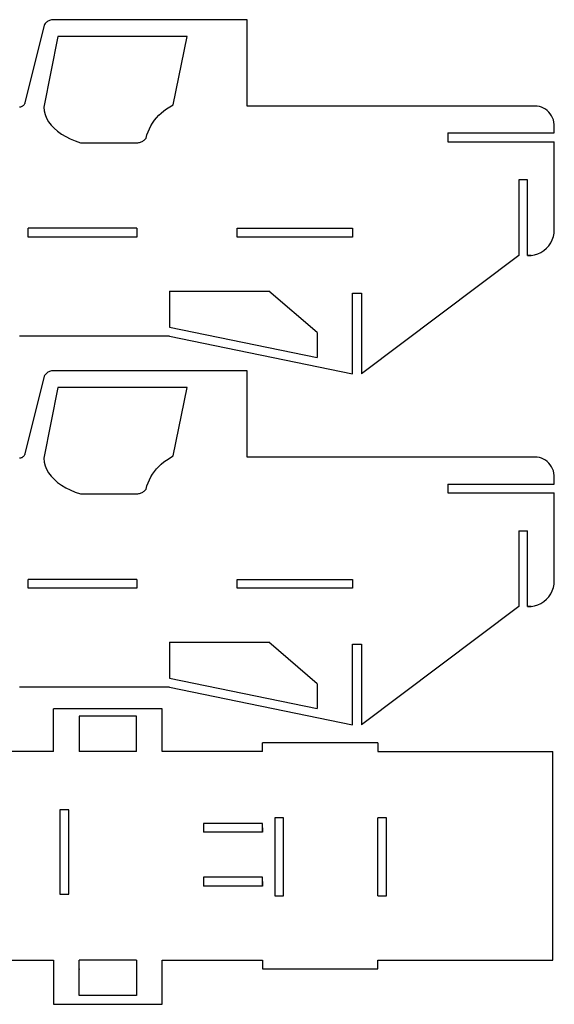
# Model space of a CAD drawing. Extents: x -264 to 264, y -276 to 276.
# Tile 7 of 19: x 143 to 264, y -276 to -54. Entities that reach past the tile are written whole.
import ezdxf

# ---------------------------------------------------------------- set-up
doc = ezdxf.new("R2010")
doc.units = 0
doc.header["$MEASUREMENT"] = 0
doc.layers.get('0').update_dxf_attribs({"linetype": 'CONTINUOUS'})

msp = doc.modelspace()

# ---------------------------------------------------------------- linework, layer by layer
for p, q in [((148.52, -54.92), (144.16, -72.46)), ((148.63, -54.74), (148.52, -54.92)), ((148.75, -54.56), (148.63, -54.74)), ((148.88, -54.4), (148.75, -54.56)), ((149.03, -54.25), (148.88, -54.4)), ((149.19, -54.12), (149.03, -54.25)), ((149.37, -54), (149.19, -54.12)), ((149.55, -53.9), (149.37, -54)), ((149.75, -53.82), (149.55, -53.9)), ((149.95, -53.75), (149.75, -53.82)), ((150.15, -53.7), (149.95, -53.75)), ((150.36, -53.67), (150.15, -53.7)), ((150.57, -53.66), (150.36, -53.67)), ((194.46, -53.66), (150.57, -53.66)), ((194.46, -73.25), (194.46, -53.66)), ((151.64, -57.49), (148.41, -73.47)), ((180.85, -57.49), (151.64, -57.49)), ((177.74, -72.92), (180.85, -57.49)), ((143.05, -73.46), (142.91, -73.47)), ((143.19, -73.43), (143.05, -73.46)), ((143.33, -73.39), (143.19, -73.43)), ((143.46, -73.33), (143.33, -73.39)), ((143.59, -73.26), (143.46, -73.33)), ((143.7, -73.17), (143.59, -73.26)), ((143.81, -73.07), (143.7, -73.17)), ((143.91, -72.97), (143.81, -73.07)), ((143.99, -72.85), (143.91, -72.97)), ((144.06, -72.72), (143.99, -72.85)), ((144.12, -72.59), (144.06, -72.72)), ((144.16, -72.46), (144.12, -72.59)), ((148.41, -73.47), (148.51, -74.31)), ((176.2, -73.87), (177.74, -72.92)), ((260.09, -73.25), (194.46, -73.25)), ((260.58, -73.33), (260.09, -73.25)), ((261.06, -73.46), (260.58, -73.33)), ((261.51, -73.66), (261.06, -73.46)), ((148.51, -74.31), (148.73, -75.14)), ((148.73, -75.14), (149.07, -75.95)), ((173.96, -75.85), (174.47, -75.3)), ((174.47, -75.3), (175.02, -74.78)), ((175.02, -74.78), (175.6, -74.31)), ((175.6, -74.31), (176.2, -73.87)), ((261.95, -73.91), (261.51, -73.66)), ((262.35, -74.21), (261.95, -73.91)), ((262.72, -74.56), (262.35, -74.21)), ((263.04, -74.95), (262.72, -74.56)), ((263.33, -75.38), (263.04, -74.95)), ((263.56, -75.84), (263.33, -75.38)), ((149.07, -75.95), (149.53, -76.74)), ((149.53, -76.74), (150.1, -77.5)), ((150.1, -77.5), (150.77, -78.23)), ((172.32, -78.35), (172.67, -77.68)), ((172.67, -77.68), (173.06, -77.04)), ((173.06, -77.04), (173.49, -76.43)), ((173.49, -76.43), (173.96, -75.85)), ((263.74, -76.33), (263.56, -75.84)), ((263.87, -76.84), (263.74, -76.33)), ((263.94, -77.36), (263.87, -76.84)), ((263.94, -79.3), (263.94, -77.36)), ((150.77, -78.23), (151.55, -78.91)), ((151.55, -78.91), (152.42, -79.54)), ((152.42, -79.54), (153.39, -80.12)), ((153.39, -80.12), (154.43, -80.65)), ((171.56, -80.46), (171.77, -79.74)), ((171.77, -79.74), (172.02, -79.03)), ((172.02, -79.03), (172.32, -78.35)), ((239.82, -79.3), (239.82, -81.3)), ((239.82, -79.3), (263.94, -79.3)), ((154.43, -80.65), (155.54, -81.11)), ((155.54, -81.11), (156.71, -81.5)), ((156.71, -81.5), (169.51, -81.5)), ((169.51, -81.5), (169.71, -81.49)), ((169.71, -81.49), (169.91, -81.47)), ((169.91, -81.47), (170.1, -81.43)), ((170.1, -81.43), (170.29, -81.38)), ((170.29, -81.38), (170.48, -81.31)), ((170.48, -81.31), (170.66, -81.23)), ((170.66, -81.23), (170.83, -81.13)), ((170.83, -81.13), (171, -81.02)), ((171, -81.02), (171.16, -80.89)), ((171.16, -80.89), (171.3, -80.76)), ((171.3, -80.76), (171.44, -80.61)), ((171.44, -80.61), (171.56, -80.46)), ((239.82, -81.3), (263.94, -81.3)), ((263.94, -101.19), (263.94, -81.3)), ((257.9, -89.92), (255.9, -89.92)), ((255.9, -89.92), (255.9, -107.02)), ((257.9, -106.99), (257.9, -89.92)), ((144.91, -102.84), (144.91, -100.87)), ((169.49, -100.87), (144.91, -100.87)), ((169.49, -100.87), (169.49, -102.84)), ((192.22, -100.87), (218.29, -100.87)), ((192.22, -102.84), (192.22, -100.87)), ((218.29, -100.87), (218.29, -102.84)), ((263.73, -102.73), (263.89, -101.96)), ((263.89, -101.96), (263.94, -101.19)), ((169.49, -102.84), (144.91, -102.84)), ((218.29, -102.84), (192.22, -102.84)), ((262.68, -104.81), (263.12, -104.16)), ((263.12, -104.16), (263.48, -103.47)), ((263.48, -103.47), (263.73, -102.73)), ((258.68, -107), (259.45, -106.87)), ((259.45, -106.87), (260.19, -106.64)), ((260.19, -106.64), (260.9, -106.31)), ((260.9, -106.31), (261.56, -105.89)), ((261.56, -105.89), (262.16, -105.39)), ((262.16, -105.39), (262.68, -104.81)), ((255.9, -107.02), (220.29, -133.79)), ((258.68, -107), (257.9, -106.99)), ((257.9, -107.02), (257.9, -106.99)), ((257.9, -107.02), (258.68, -107)), ((176.91, -115.06), (176.91, -123.21)), ((176.91, -115.06), (199.35, -115.06)), ((210.29, -124.47), (199.35, -115.06)), ((218.29, -133.81), (218.29, -115.53)), ((218.29, -115.53), (220.29, -115.53)), ((220.29, -115.53), (220.29, -133.79)), ((176.91, -123.21), (210.29, -130.12)), ((210.29, -124.47), (210.29, -130.12)), ((176.91, -125.28), (142.91, -125.28)), ((176.91, -125.28), (218.29, -133.81)), ((149.19, -133.56), (149.03, -133.69)), ((149.37, -133.44), (149.19, -133.56)), ((149.55, -133.34), (149.37, -133.44)), ((149.75, -133.25), (149.55, -133.34)), ((149.95, -133.19), (149.75, -133.25)), ((150.15, -133.14), (149.95, -133.19)), ((150.36, -133.11), (150.15, -133.14)), ((150.57, -133.1), (150.36, -133.11)), ((194.46, -133.1), (150.57, -133.1)), ((194.46, -152.69), (194.46, -133.1)), ((148.52, -134.36), (144.16, -151.89)), ((148.63, -134.18), (148.52, -134.36)), ((148.75, -134), (148.63, -134.18)), ((148.88, -133.84), (148.75, -134)), ((149.03, -133.69), (148.88, -133.84)), ((151.64, -136.92), (148.41, -152.91)), ((180.85, -136.92), (151.64, -136.92)), ((177.74, -152.36), (180.85, -136.92)), ((143.05, -152.9), (142.91, -152.91)), ((143.19, -152.87), (143.05, -152.9)), ((143.33, -152.82), (143.19, -152.87)), ((143.46, -152.77), (143.33, -152.82)), ((143.59, -152.69), (143.46, -152.77)), ((143.7, -152.61), (143.59, -152.69)), ((143.81, -152.51), (143.7, -152.61)), ((143.91, -152.4), (143.81, -152.51)), ((143.99, -152.29), (143.91, -152.4)), ((144.06, -152.16), (143.99, -152.29)), ((144.12, -152.03), (144.06, -152.16)), ((144.16, -151.89), (144.12, -152.03)), ((148.41, -152.91), (148.51, -153.75)), ((175.6, -153.74), (176.2, -153.31)), ((176.2, -153.31), (177.74, -152.36)), ((260.09, -152.69), (194.46, -152.69)), ((260.58, -152.76), (260.09, -152.69)), ((261.06, -152.9), (260.58, -152.76)), ((261.51, -153.09), (261.06, -152.9)), ((261.95, -153.34), (261.51, -153.09)), ((262.35, -153.65), (261.95, -153.34)), ((262.72, -153.99), (262.35, -153.65)), ((148.51, -153.75), (148.73, -154.58)), ((148.73, -154.58), (149.07, -155.39)), ((149.07, -155.39), (149.53, -156.18)), ((173.06, -156.48), (173.49, -155.87)), ((173.49, -155.87), (173.96, -155.28)), ((173.96, -155.28), (174.47, -154.74)), ((174.47, -154.74), (175.02, -154.22)), ((175.02, -154.22), (175.6, -153.74)), ((263.04, -154.39), (262.72, -153.99)), ((263.33, -154.82), (263.04, -154.39)), ((263.56, -155.28), (263.33, -154.82)), ((263.74, -155.77), (263.56, -155.28)), ((263.87, -156.28), (263.74, -155.77)), ((149.53, -156.18), (150.1, -156.94)), ((150.1, -156.94), (150.77, -157.66)), ((150.77, -157.66), (151.55, -158.35)), ((172.02, -158.47), (172.32, -157.78)), ((172.32, -157.78), (172.67, -157.12)), ((172.67, -157.12), (173.06, -156.48)), ((263.94, -156.8), (263.87, -156.28)), ((263.94, -158.73), (263.94, -156.8)), ((151.55, -158.35), (152.42, -158.98)), ((152.42, -158.98), (153.39, -159.56)), ((153.39, -159.56), (154.43, -160.08)), ((154.43, -160.08), (155.54, -160.54)), ((171, -160.45), (171.16, -160.33)), ((171.16, -160.33), (171.3, -160.2)), ((171.3, -160.2), (171.44, -160.05)), ((171.44, -160.05), (171.56, -159.89)), ((171.56, -159.89), (171.77, -159.17)), ((171.77, -159.17), (172.02, -158.47)), ((239.82, -158.73), (239.82, -160.73)), ((239.82, -158.73), (263.94, -158.73)), ((155.54, -160.54), (156.71, -160.94)), ((156.71, -160.94), (169.51, -160.94)), ((169.51, -160.94), (169.71, -160.93)), ((169.71, -160.93), (169.91, -160.91)), ((169.91, -160.91), (170.1, -160.87)), ((170.1, -160.87), (170.29, -160.81)), ((170.29, -160.81), (170.48, -160.75)), ((170.48, -160.75), (170.66, -160.66)), ((170.66, -160.66), (170.83, -160.57)), ((170.83, -160.57), (171, -160.45)), ((239.82, -160.73), (263.94, -160.73)), ((263.94, -180.62), (263.94, -160.73)), ((255.9, -169.35), (255.9, -186.46)), ((255.9, -169.35), (257.9, -169.35)), ((257.9, -186.43), (257.9, -169.35)), ((144.91, -182.28), (144.91, -180.31)), ((169.49, -180.31), (144.91, -180.31)), ((169.49, -180.31), (169.49, -182.28)), ((192.22, -180.31), (218.29, -180.31)), ((192.22, -182.28), (192.22, -180.31)), ((218.29, -180.31), (218.29, -182.28)), ((169.49, -182.28), (144.91, -182.28)), ((218.29, -182.28), (192.22, -182.28)), ((263.48, -182.91), (263.73, -182.17)), ((263.73, -182.17), (263.89, -181.4)), ((263.89, -181.4), (263.94, -180.62)), ((261.56, -185.33), (262.16, -184.82)), ((262.16, -184.82), (262.68, -184.25)), ((262.68, -184.25), (263.12, -183.6)), ((263.12, -183.6), (263.48, -182.91)), ((255.9, -186.46), (220.29, -213.23)), ((258.68, -186.44), (257.9, -186.43)), ((257.9, -186.46), (257.9, -186.43)), ((257.9, -186.46), (258.68, -186.44)), ((258.68, -186.44), (259.45, -186.31)), ((259.45, -186.31), (260.19, -186.08)), ((260.19, -186.08), (260.9, -185.75)), ((260.9, -185.75), (261.56, -185.33)), ((176.91, -194.49), (199.35, -194.49)), ((176.91, -194.49), (176.91, -202.65)), ((210.29, -203.91), (199.35, -194.49)), ((218.29, -213.25), (218.29, -194.97)), ((218.29, -194.97), (220.29, -194.97)), ((220.29, -194.97), (220.29, -213.23)), ((176.91, -202.65), (210.29, -209.56)), ((176.91, -204.72), (142.91, -204.72)), ((176.91, -204.72), (218.29, -213.25)), ((210.29, -203.91), (210.29, -209.56)), ((175.18, -209.58), (150.6, -209.58)), ((150.6, -219.28), (150.6, -209.58)), ((156.41, -211.28), (156.41, -219.28)), ((169.41, -211.28), (156.41, -211.28)), ((169.41, -219.28), (169.41, -211.28)), ((175.18, -219.28), (175.18, -209.58)), ((223.98, -217.28), (197.91, -217.28)), ((197.91, -219.28), (197.91, -217.28)), ((223.98, -217.28), (223.98, -219.28)), ((150.6, -219.28), (121.63, -219.28)), ((169.41, -219.28), (156.41, -219.28)), ((197.91, -219.28), (175.18, -219.28)), ((223.98, -219.28), (263.58, -219.28)), ((263.58, -266.45), (263.58, -219.28)), ((154.1, -232.49), (152.1, -232.49)), ((152.1, -232.49), (152.1, -251.54)), ((154.1, -251.54), (154.1, -232.49)), ((184.58, -235.53), (184.58, -237.53)), ((197.92, -235.53), (184.58, -235.53)), ((197.91, -236.53), (197.92, -235.53)), ((202.68, -234.23), (200.68, -234.23)), ((200.68, -234.23), (200.68, -251.92)), ((202.68, -251.92), (202.68, -234.23)), ((225.98, -234.23), (223.98, -234.23)), ((223.98, -251.9), (223.98, -234.23)), ((225.98, -251.9), (225.98, -234.23)), ((197.92, -237.53), (184.58, -237.53)), ((197.91, -236.53), (197.92, -237.53)), ((197.91, -237.53), (197.91, -236.53)), ((184.58, -247.69), (184.58, -249.69)), ((197.92, -247.69), (184.58, -247.69)), ((197.91, -248.69), (197.92, -247.69)), ((197.91, -248.69), (197.92, -249.69)), ((197.91, -249.69), (197.91, -248.69)), ((152.1, -251.54), (154.1, -251.54)), ((197.92, -249.69), (184.58, -249.69)), ((200.68, -251.92), (202.68, -251.92)), ((223.98, -251.9), (225.98, -251.9)), ((70.02, -266.45), (150.6, -266.45)), ((150.6, -266.45), (150.6, -276.46)), ((169.41, -266.45), (156.41, -266.45)), ((156.41, -274.46), (156.41, -266.45)), ((169.41, -266.45), (169.41, -274.46)), ((175.18, -276.46), (175.18, -266.45)), ((175.18, -266.45), (197.91, -266.45)), ((197.91, -266.45), (197.91, -268.45)), ((223.98, -268.45), (223.98, -266.45)), ((223.98, -266.45), (263.58, -266.45)), ((156.41, -268.45), (156.42, -268.57)), ((169.41, -268.45), (169.41, -268.52)), ((197.91, -268.45), (223.98, -268.45)), ((169.41, -274.46), (156.41, -274.46)), ((150.6, -276.46), (175.18, -276.46))]:
    msp.add_line(p, q)

doc.saveas('drawing.dxf')
